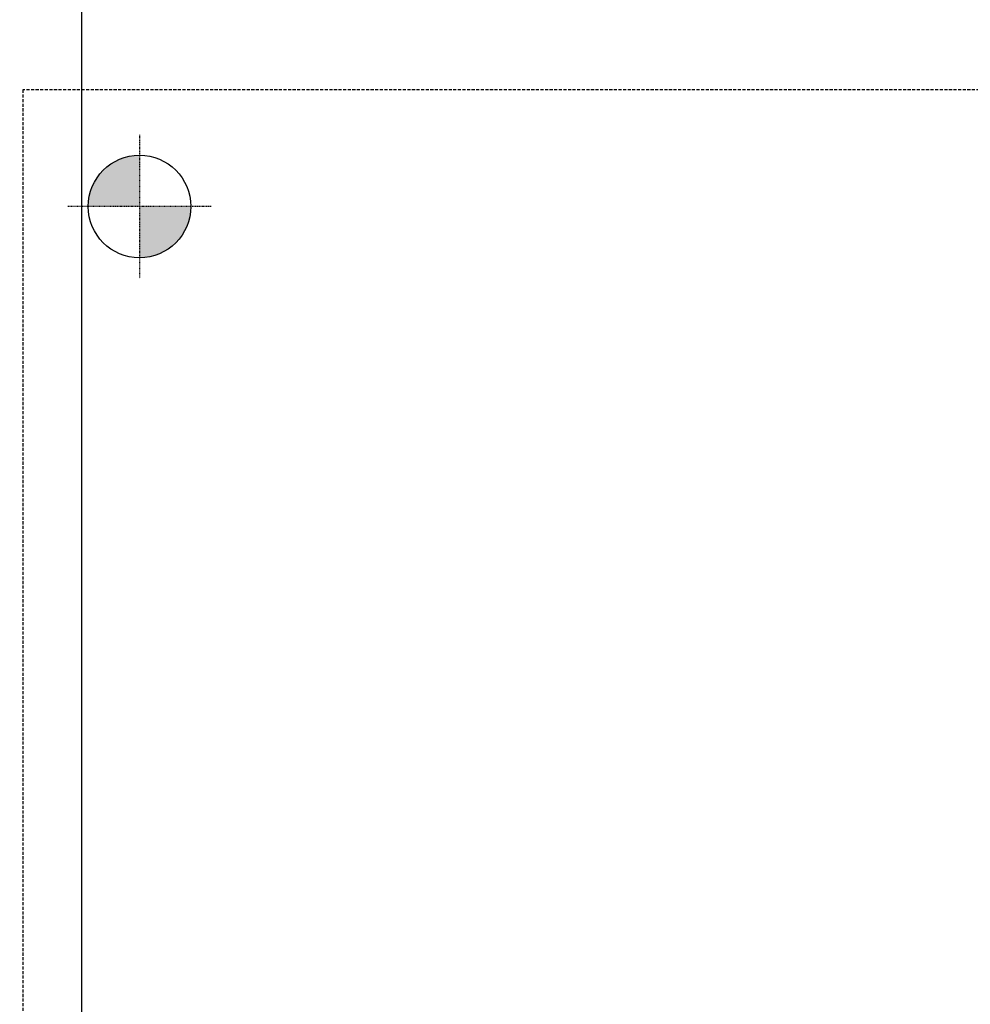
# Model space of a CAD drawing. Header units: inches. Extents: x -4968858 to -265257, y -220693 to 1871410.
# Tile 147 of 225: x -1893166 to -1893010, y 1195168 to 1195329. Entities that reach past the tile are written whole.
import ezdxf

# ---------------------------------------------------------------- set-up
doc = ezdxf.new("R2010")
doc.units = ezdxf.units.IN
doc.header["$MEASUREMENT"] = 0
for name, pattern in [('CENTER2', [1.125, 0.75, -0.125, 0.125, -0.125]), ('CONTINOUS', [0]), ('DASHED', [0.75, 0.5, -0.25]), ('HIDDEN', [0.375, 0.25, -0.125])]:
    doc.linetypes.add(name, pattern=pattern)
doc.layers.add('GRID', color=8, linetype='Continuous')
doc.layers.add('IPB', color=6, linetype='Continuous')

# ---------------------------------------------------------------- blocks, each defined once
blk = doc.blocks.new('UTCOMBINE')
h = blk.add_hatch(color=256)
h.paths.add_polyline_path([(-708910.89, 45661.76), (-708919.27, 45661.76), (-708919.27, 45653.38, 0.414214)])
h.paths.add_polyline_path([(-708927.66, 45661.76), (-708919.27, 45661.76), (-708919.27, 45670.15, 0.414214)])
h = blk.add_hatch(color=256)
h.paths.add_polyline_path([(-708910.89, 45661.76), (-708919.27, 45661.76), (-708919.27, 45653.38, 0.414214)])
h.paths.add_polyline_path([(-708927.66, 45661.76), (-708919.27, 45661.76), (-708919.27, 45670.15, 0.414214)])
h = blk.add_hatch(color=256)
h.paths.add_polyline_path([(-708910.89, 45661.76), (-708919.27, 45661.76), (-708919.27, 45653.38, 0.414214)])
h.paths.add_polyline_path([(-708927.66, 45661.76), (-708919.27, 45661.76), (-708919.27, 45670.15, 0.414214)])
h = blk.add_hatch(color=256)
h.paths.add_polyline_path([(-708910.89, 45661.76), (-708919.27, 45661.76), (-708919.27, 45653.38, 0.414214)])
h.paths.add_polyline_path([(-708927.66, 45661.76), (-708919.27, 45661.76), (-708919.27, 45670.15, 0.414214)])
h = blk.add_hatch(color=256)
h.paths.add_polyline_path([(-708910.89, 45661.76), (-708919.27, 45661.76), (-708919.27, 45653.38, 0.414214)])
h.paths.add_polyline_path([(-708927.66, 45661.76), (-708919.27, 45661.76), (-708919.27, 45670.15, 0.414214)])
h = blk.add_hatch(color=256)
h.paths.add_polyline_path([(-708910.89, 45661.76), (-708919.27, 45661.76), (-708919.27, 45653.38, 0.414214)])
h.paths.add_polyline_path([(-708927.66, 45661.76), (-708919.27, 45661.76), (-708919.27, 45670.15, 0.414214)])
h = blk.add_hatch(color=256)
h.paths.add_polyline_path([(-708910.89, 45661.76), (-708919.27, 45661.76), (-708919.27, 45653.38, 0.414214)])
h.paths.add_polyline_path([(-708927.66, 45661.76), (-708919.27, 45661.76), (-708919.27, 45670.15, 0.414214)])
h = blk.add_hatch(color=256)
h.paths.add_polyline_path([(-708910.89, 45661.76), (-708919.27, 45661.76), (-708919.27, 45653.38, 0.414214)])
h.paths.add_polyline_path([(-708927.66, 45661.76), (-708919.27, 45661.76), (-708919.27, 45670.15, 0.414214)])
h = blk.add_hatch(color=256)
h.paths.add_polyline_path([(-708910.89, 45661.76), (-708919.27, 45661.76), (-708919.27, 45653.38, 0.414214)])
h.paths.add_polyline_path([(-708927.66, 45661.76), (-708919.27, 45661.76), (-708919.27, 45670.15, 0.414214)])
h = blk.add_hatch(color=256)
h.paths.add_polyline_path([(-708910.89, 45661.76), (-708919.27, 45661.76), (-708919.27, 45653.38, 0.414214)])
h.paths.add_polyline_path([(-708927.66, 45661.76), (-708919.27, 45661.76), (-708919.27, 45670.15, 0.414214)])
h = blk.add_hatch(color=256)
h.paths.add_polyline_path([(-708910.89, 45661.76), (-708919.27, 45661.76), (-708919.27, 45653.38, 0.414214)])
h.paths.add_polyline_path([(-708927.66, 45661.76), (-708919.27, 45661.76), (-708919.27, 45670.15, 0.414214)])
h = blk.add_hatch(color=256)
h.paths.add_polyline_path([(-708910.89, 45661.76), (-708919.27, 45661.76), (-708919.27, 45653.38, 0.414214)])
h.paths.add_polyline_path([(-708927.66, 45661.76), (-708919.27, 45661.76), (-708919.27, 45670.15, 0.414214)])
h = blk.add_hatch(color=256)
h.paths.add_polyline_path([(-708910.89, 45661.76), (-708919.27, 45661.76), (-708919.27, 45653.38, 0.414214)])
h.paths.add_polyline_path([(-708927.66, 45661.76), (-708919.27, 45661.76), (-708919.27, 45670.15, 0.414214)])
h = blk.add_hatch(color=256)
h.paths.add_polyline_path([(-708910.89, 45661.76), (-708919.27, 45661.76), (-708919.27, 45653.38, 0.414214)])
h.paths.add_polyline_path([(-708927.66, 45661.76), (-708919.27, 45661.76), (-708919.27, 45670.15, 0.414214)])
h = blk.add_hatch(color=256)
h.paths.add_polyline_path([(-708910.89, 45661.76), (-708919.27, 45661.76), (-708919.27, 45653.38, 0.414214)])
h.paths.add_polyline_path([(-708927.66, 45661.76), (-708919.27, 45661.76), (-708919.27, 45670.15, 0.414214)])
h = blk.add_hatch(color=256)
h.paths.add_polyline_path([(-708910.89, 45661.76), (-708919.27, 45661.76), (-708919.27, 45653.38, 0.414214)])
h.paths.add_polyline_path([(-708927.66, 45661.76), (-708919.27, 45661.76), (-708919.27, 45670.15, 0.414214)])
h = blk.add_hatch(color=256)
h.paths.add_polyline_path([(-708910.89, 45661.76), (-708919.27, 45661.76), (-708919.27, 45653.38, 0.414214)])
h.paths.add_polyline_path([(-708927.66, 45661.76), (-708919.27, 45661.76), (-708919.27, 45670.15, 0.414214)])
h = blk.add_hatch(color=256)
h.paths.add_polyline_path([(-708910.89, 45661.76), (-708919.27, 45661.76), (-708919.27, 45653.38, 0.414214)])
h.paths.add_polyline_path([(-708927.66, 45661.76), (-708919.27, 45661.76), (-708919.27, 45670.15, 0.414214)])
h = blk.add_hatch(color=256)
h.paths.add_polyline_path([(-708910.89, 45661.76), (-708919.27, 45661.76), (-708919.27, 45653.38, 0.414214)])
h.paths.add_polyline_path([(-708927.66, 45661.76), (-708919.27, 45661.76), (-708919.27, 45670.15, 0.414214)])
h = blk.add_hatch(color=256)
h.paths.add_polyline_path([(-708910.89, 45661.76), (-708919.27, 45661.76), (-708919.27, 45653.38, 0.414214)])
h.paths.add_polyline_path([(-708927.66, 45661.76), (-708919.27, 45661.76), (-708919.27, 45670.15, 0.414214)])
h = blk.add_hatch(color=256)
h.paths.add_polyline_path([(-708910.89, 45661.76), (-708919.27, 45661.76), (-708919.27, 45653.38, 0.414214)])
h.paths.add_polyline_path([(-708927.66, 45661.76), (-708919.27, 45661.76), (-708919.27, 45670.15, 0.414214)])
h = blk.add_hatch(color=256)
h.paths.add_polyline_path([(-708910.89, 45661.76), (-708919.27, 45661.76), (-708919.27, 45653.38, 0.414214)])
h.paths.add_polyline_path([(-708927.66, 45661.76), (-708919.27, 45661.76), (-708919.27, 45670.15, 0.414214)])
h = blk.add_hatch(color=256)
h.paths.add_polyline_path([(-708910.89, 45661.76), (-708919.27, 45661.76), (-708919.27, 45653.38, 0.414214)])
h.paths.add_polyline_path([(-708927.66, 45661.76), (-708919.27, 45661.76), (-708919.27, 45670.15, 0.414214)])
h = blk.add_hatch(color=256)
h.paths.add_polyline_path([(-708910.89, 45661.76), (-708919.27, 45661.76), (-708919.27, 45653.38, 0.414214)])
h.paths.add_polyline_path([(-708927.66, 45661.76), (-708919.27, 45661.76), (-708919.27, 45670.15, 0.414214)])
h = blk.add_hatch(color=256)
h.paths.add_polyline_path([(-708910.89, 45661.76), (-708919.27, 45661.76), (-708919.27, 45653.38, 0.414214)])
h.paths.add_polyline_path([(-708927.66, 45661.76), (-708919.27, 45661.76), (-708919.27, 45670.15, 0.414214)])
h = blk.add_hatch(color=256)
h.paths.add_polyline_path([(-708910.89, 45661.76), (-708919.27, 45661.76), (-708919.27, 45653.38, 0.414214)])
h.paths.add_polyline_path([(-708927.66, 45661.76), (-708919.27, 45661.76), (-708919.27, 45670.15, 0.414214)])
h = blk.add_hatch(color=256)
h.paths.add_polyline_path([(-708910.89, 45661.76), (-708919.27, 45661.76), (-708919.27, 45653.38, 0.414214)])
h.paths.add_polyline_path([(-708927.66, 45661.76), (-708919.27, 45661.76), (-708919.27, 45670.15, 0.414214)])
h = blk.add_hatch(color=256)
h.paths.add_polyline_path([(-708910.89, 45661.76), (-708919.27, 45661.76), (-708919.27, 45653.38, 0.414214)])
h.paths.add_polyline_path([(-708927.66, 45661.76), (-708919.27, 45661.76), (-708919.27, 45670.15, 0.414214)])
h = blk.add_hatch(color=256)
h.paths.add_polyline_path([(-708910.89, 45661.76), (-708919.27, 45661.76), (-708919.27, 45653.38, 0.414214)])
h.paths.add_polyline_path([(-708927.66, 45661.76), (-708919.27, 45661.76), (-708919.27, 45670.15, 0.414214)])
h = blk.add_hatch(color=256)
h.paths.add_polyline_path([(-708910.89, 45661.76), (-708919.27, 45661.76), (-708919.27, 45653.38, 0.414214)])
h.paths.add_polyline_path([(-708927.66, 45661.76), (-708919.27, 45661.76), (-708919.27, 45670.15, 0.414214)])
h = blk.add_hatch(color=256)
h.paths.add_polyline_path([(-708910.89, 45661.76), (-708919.27, 45661.76), (-708919.27, 45653.38, 0.414214)])
h.paths.add_polyline_path([(-708927.66, 45661.76), (-708919.27, 45661.76), (-708919.27, 45670.15, 0.414214)])
h = blk.add_hatch(color=256)
h.paths.add_polyline_path([(-708910.89, 45661.76), (-708919.27, 45661.76), (-708919.27, 45653.38, 0.414214)])
h.paths.add_polyline_path([(-708927.66, 45661.76), (-708919.27, 45661.76), (-708919.27, 45670.15, 0.414214)])
h = blk.add_hatch(color=256)
h.paths.add_polyline_path([(-708910.89, 45661.76), (-708919.27, 45661.76), (-708919.27, 45653.38, 0.414214)])
h.paths.add_polyline_path([(-708927.66, 45661.76), (-708919.27, 45661.76), (-708919.27, 45670.15, 0.414214)])
h = blk.add_hatch(color=256)
h.paths.add_polyline_path([(-708910.89, 45661.76), (-708919.27, 45661.76), (-708919.27, 45653.38, 0.414214)])
h.paths.add_polyline_path([(-708927.66, 45661.76), (-708919.27, 45661.76), (-708919.27, 45670.15, 0.414214)])
h = blk.add_hatch(color=256)
h.paths.add_polyline_path([(-708910.89, 45661.76), (-708919.27, 45661.76), (-708919.27, 45653.38, 0.414214)])
h.paths.add_polyline_path([(-708927.66, 45661.76), (-708919.27, 45661.76), (-708919.27, 45670.15, 0.414214)])
h = blk.add_hatch(color=256)
h.paths.add_polyline_path([(-708910.89, 45661.76), (-708919.27, 45661.76), (-708919.27, 45653.38, 0.414214)])
h.paths.add_polyline_path([(-708927.66, 45661.76), (-708919.27, 45661.76), (-708919.27, 45670.15, 0.414214)])
h = blk.add_hatch(color=256)
h.paths.add_polyline_path([(-708910.89, 45661.76), (-708919.27, 45661.76), (-708919.27, 45653.38, 0.414214)])
h.paths.add_polyline_path([(-708927.66, 45661.76), (-708919.27, 45661.76), (-708919.27, 45670.15, 0.414214)])
h = blk.add_hatch(color=256)
h.paths.add_polyline_path([(-708910.89, 45661.76), (-708919.27, 45661.76), (-708919.27, 45653.38, 0.414214)])
h.paths.add_polyline_path([(-708927.66, 45661.76), (-708919.27, 45661.76), (-708919.27, 45670.15, 0.414214)])
h = blk.add_hatch(color=256)
h.paths.add_polyline_path([(-708910.89, 45661.76), (-708919.27, 45661.76), (-708919.27, 45653.38, 0.414214)])
h.paths.add_polyline_path([(-708927.66, 45661.76), (-708919.27, 45661.76), (-708919.27, 45670.15, 0.414214)])
h = blk.add_hatch(color=256)
h.paths.add_polyline_path([(-708910.89, 45661.76), (-708919.27, 45661.76), (-708919.27, 45653.38, 0.414214)])
h.paths.add_polyline_path([(-708927.66, 45661.76), (-708919.27, 45661.76), (-708919.27, 45670.15, 0.414214)])
h = blk.add_hatch(color=256)
h.paths.add_polyline_path([(-708910.89, 45661.76), (-708919.27, 45661.76), (-708919.27, 45653.38, 0.414214)])
h.paths.add_polyline_path([(-708927.66, 45661.76), (-708919.27, 45661.76), (-708919.27, 45670.15, 0.414214)])
h = blk.add_hatch(color=256)
h.paths.add_polyline_path([(-708910.89, 45661.76), (-708919.27, 45661.76), (-708919.27, 45653.38, 0.414214)])
h.paths.add_polyline_path([(-708927.66, 45661.76), (-708919.27, 45661.76), (-708919.27, 45670.15, 0.414214)])
h = blk.add_hatch(color=256)
h.paths.add_polyline_path([(-708910.89, 45661.76), (-708919.27, 45661.76), (-708919.27, 45653.38, 0.414214)])
h.paths.add_polyline_path([(-708927.66, 45661.76), (-708919.27, 45661.76), (-708919.27, 45670.15, 0.414214)])
h = blk.add_hatch(color=256)
h.paths.add_polyline_path([(-708910.89, 45661.76), (-708919.27, 45661.76), (-708919.27, 45653.38, 0.414214)])
h.paths.add_polyline_path([(-708927.66, 45661.76), (-708919.27, 45661.76), (-708919.27, 45670.15, 0.414214)])
h = blk.add_hatch(color=256)
h.paths.add_polyline_path([(-708910.89, 45661.76), (-708919.27, 45661.76), (-708919.27, 45653.38, 0.414214)])
h.paths.add_polyline_path([(-708927.66, 45661.76), (-708919.27, 45661.76), (-708919.27, 45670.15, 0.414214)])
h = blk.add_hatch(color=256)
h.paths.add_polyline_path([(-708910.89, 45661.76), (-708919.27, 45661.76), (-708919.27, 45653.38, 0.414214)])
h.paths.add_polyline_path([(-708927.66, 45661.76), (-708919.27, 45661.76), (-708919.27, 45670.15, 0.414214)])
h = blk.add_hatch(color=256)
h.paths.add_polyline_path([(-708910.89, 45661.76), (-708919.27, 45661.76), (-708919.27, 45653.38, 0.414214)])
h.paths.add_polyline_path([(-708927.66, 45661.76), (-708919.27, 45661.76), (-708919.27, 45670.15, 0.414214)])
h = blk.add_hatch(color=256)
h.paths.add_polyline_path([(-708910.89, 45661.76), (-708919.27, 45661.76), (-708919.27, 45653.38, 0.414214)])
h.paths.add_polyline_path([(-708927.66, 45661.76), (-708919.27, 45661.76), (-708919.27, 45670.15, 0.414214)])
h = blk.add_hatch(color=256)
h.paths.add_polyline_path([(-708910.89, 45661.76), (-708919.27, 45661.76), (-708919.27, 45653.38, 0.414214)])
h.paths.add_polyline_path([(-708927.66, 45661.76), (-708919.27, 45661.76), (-708919.27, 45670.15, 0.414214)])
h = blk.add_hatch(color=256)
h.paths.add_polyline_path([(-708910.89, 45661.76), (-708919.27, 45661.76), (-708919.27, 45653.38, 0.414214)])
h.paths.add_polyline_path([(-708927.66, 45661.76), (-708919.27, 45661.76), (-708919.27, 45670.15, 0.414214)])
h = blk.add_hatch(color=256)
h.paths.add_polyline_path([(-708910.89, 45661.76), (-708919.27, 45661.76), (-708919.27, 45653.38, 0.414214)])
h.paths.add_polyline_path([(-708927.66, 45661.76), (-708919.27, 45661.76), (-708919.27, 45670.15, 0.414214)])
h = blk.add_hatch(color=256)
h.paths.add_polyline_path([(-708910.89, 45661.76), (-708919.27, 45661.76), (-708919.27, 45653.38, 0.414214)])
h.paths.add_polyline_path([(-708927.66, 45661.76), (-708919.27, 45661.76), (-708919.27, 45670.15, 0.414214)])
h = blk.add_hatch(color=256)
h.paths.add_polyline_path([(-708910.89, 45661.76), (-708919.27, 45661.76), (-708919.27, 45653.38, 0.414214)])
h.paths.add_polyline_path([(-708927.66, 45661.76), (-708919.27, 45661.76), (-708919.27, 45670.15, 0.414214)])
h = blk.add_hatch(color=256)
h.paths.add_polyline_path([(-708910.89, 45661.76), (-708919.27, 45661.76), (-708919.27, 45653.38, 0.414214)])
h.paths.add_polyline_path([(-708927.66, 45661.76), (-708919.27, 45661.76), (-708919.27, 45670.15, 0.414214)])
h = blk.add_hatch(color=256)
h.paths.add_polyline_path([(-708910.89, 45661.76), (-708919.27, 45661.76), (-708919.27, 45653.38, 0.414214)])
h.paths.add_polyline_path([(-708927.66, 45661.76), (-708919.27, 45661.76), (-708919.27, 45670.15, 0.414214)])
h = blk.add_hatch(color=256)
h.paths.add_polyline_path([(-708910.89, 45661.76), (-708919.27, 45661.76), (-708919.27, 45653.38, 0.414214)])
h.paths.add_polyline_path([(-708927.66, 45661.76), (-708919.27, 45661.76), (-708919.27, 45670.15, 0.414214)])
h = blk.add_hatch(color=256)
h.paths.add_polyline_path([(-708910.89, 45661.76), (-708919.27, 45661.76), (-708919.27, 45653.38, 0.414214)])
h.paths.add_polyline_path([(-708927.66, 45661.76), (-708919.27, 45661.76), (-708919.27, 45670.15, 0.414214)])
h = blk.add_hatch(color=256)
h.paths.add_polyline_path([(-708910.89, 45661.76), (-708919.27, 45661.76), (-708919.27, 45653.38, 0.414214)])
h.paths.add_polyline_path([(-708927.66, 45661.76), (-708919.27, 45661.76), (-708919.27, 45670.15, 0.414214)])
h = blk.add_hatch(color=256)
h.paths.add_polyline_path([(-708910.89, 45661.76), (-708919.27, 45661.76), (-708919.27, 45653.38, 0.414214)])
h.paths.add_polyline_path([(-708927.66, 45661.76), (-708919.27, 45661.76), (-708919.27, 45670.15, 0.414214)])
h = blk.add_hatch(color=256)
h.paths.add_polyline_path([(-708910.89, 45661.76), (-708919.27, 45661.76), (-708919.27, 45653.38, 0.414214)])
h.paths.add_polyline_path([(-708927.66, 45661.76), (-708919.27, 45661.76), (-708919.27, 45670.15, 0.414214)])
h = blk.add_hatch(color=256)
h.paths.add_polyline_path([(-708910.89, 45661.76), (-708919.27, 45661.76), (-708919.27, 45653.38, 0.414214)])
h.paths.add_polyline_path([(-708927.66, 45661.76), (-708919.27, 45661.76), (-708919.27, 45670.15, 0.414214)])
h = blk.add_hatch(color=256)
h.paths.add_polyline_path([(-708910.89, 45661.76), (-708919.27, 45661.76), (-708919.27, 45653.38, 0.414214)])
h.paths.add_polyline_path([(-708927.66, 45661.76), (-708919.27, 45661.76), (-708919.27, 45670.15, 0.414214)])
h = blk.add_hatch(color=256)
h.paths.add_polyline_path([(-708910.89, 45661.76), (-708919.27, 45661.76), (-708919.27, 45653.38, 0.414214)])
h.paths.add_polyline_path([(-708927.66, 45661.76), (-708919.27, 45661.76), (-708919.27, 45670.15, 0.414214)])
h = blk.add_hatch(color=256)
h.paths.add_polyline_path([(-708910.89, 45661.76), (-708919.27, 45661.76), (-708919.27, 45653.38, 0.414214)])
h.paths.add_polyline_path([(-708927.66, 45661.76), (-708919.27, 45661.76), (-708919.27, 45670.15, 0.414214)])
at = {"color": 6}
for p, q in [((-708909.81, 45726.59, 0), (-708909.81, 46828.94, 0)), ((-708909.81, 45726.59, 0), (-708909.81, 46828.94, 0)), ((-708909.81, 45726.59, 0), (-708909.81, 46828.94, 0)), ((-708909.81, 45726.59, 0), (-708909.81, 46828.94, 0)), ((-708909.81, 45299.19, 0), (-708909.81, 45726.59, 0))]:
    blk.add_line(p, q, dxfattribs=at)
at = {"color": 2, "linetype": 'DASHED'}
for p, q in [((-708900.22, 45642.71, 0), (-708900.22, 45947.53, 0)), ((-708900.22, 45642.71, 0), (-708900.22, 45947.53, 0)), ((-708900.22, 45642.71, 0), (-708900.22, 45947.53, 0)), ((-708900.22, 45642.71, 0), (-708900.22, 45947.53, 0)), ((-708900.22, 45642.71, 0), (-708900.22, 45947.53, 0)), ((-708900.22, 45642.71, 0), (-708900.22, 45947.53, 0)), ((-708900.22, 45642.71, 0), (-708900.22, 45947.53, 0)), ((-708900.22, 45642.71, 0), (-708900.22, 45947.53, 0)), ((-708900.22, 45642.71, 0), (-708900.22, 45947.53, 0)), ((-708900.22, 45642.71, 0), (-708900.22, 45947.53, 0)), ((-708900.22, 45642.71, 0), (-708900.22, 45947.53, 0)), ((-708900.22, 45642.71, 0), (-708900.22, 45947.53, 0)), ((-708900.22, 45642.71, 0), (-708900.22, 45947.53, 0)), ((-708900.22, 45642.71, 0), (-708900.22, 45947.53, 0)), ((-708900.22, 45642.71, 0), (-708900.22, 45947.53, 0)), ((-708900.22, 45642.71, 0), (-708900.22, 45947.53, 0)), ((-708900.22, 45642.71, 0), (-708900.22, 45947.53, 0)), ((-708900.22, 45642.71, 0), (-708900.22, 45947.53, 0)), ((-708900.22, 45642.71, 0), (-708900.22, 45947.53, 0)), ((-708900.22, 45642.71, 0), (-708900.22, 45947.53, 0)), ((-708900.22, 45642.71, 0), (-708900.22, 45947.53, 0)), ((-708900.22, 45642.71, 0), (-708900.22, 45947.53, 0)), ((-708900.22, 45642.71, 0), (-708900.22, 45947.53, 0)), ((-708900.22, 45642.71, 0), (-708900.22, 45947.53, 0)), ((-708900.22, 45642.71, 0), (-708900.22, 45947.53, 0)), ((-708900.22, 45642.71, 0), (-708900.22, 45947.53, 0)), ((-708900.22, 45642.71, 0), (-708900.22, 45947.53, 0)), ((-708900.22, 45642.71, 0), (-708900.22, 45947.53, 0)), ((-708900.22, 45642.71, 0), (-708900.22, 45947.53, 0)), ((-708900.22, 45642.71, 0), (-708900.22, 45947.53, 0)), ((-708900.22, 45642.71, 0), (-708900.22, 45947.53, 0)), ((-708900.22, 45642.71, 0), (-708900.22, 45947.53, 0)), ((-708900.22, 45642.71, 0), (-708900.22, 45947.53, 0)), ((-708900.22, 45642.71, 0), (-708900.22, 45947.53, 0)), ((-708900.22, 45642.71, 0), (-708900.22, 45947.53, 0)), ((-708900.22, 45642.71, 0), (-708900.22, 45947.53, 0)), ((-708900.22, 45642.71, 0), (-708900.22, 45947.53, 0)), ((-708900.22, 45642.71, 0), (-708900.22, 45947.53, 0)), ((-708900.22, 45642.71, 0), (-708900.22, 45947.53, 0)), ((-708900.22, 45642.71, 0), (-708900.22, 45947.53, 0)), ((-708900.22, 45642.71, 0), (-708900.22, 45947.53, 0)), ((-708900.22, 45642.71, 0), (-708900.22, 45947.53, 0)), ((-708900.22, 45642.71, 0), (-708900.22, 45947.53, 0)), ((-708900.22, 45642.71, 0), (-708900.22, 45947.53, 0)), ((-708900.22, 45642.71, 0), (-708900.22, 45947.53, 0)), ((-708900.22, 45642.71, 0), (-708900.22, 45947.53, 0)), ((-708900.22, 45642.71, 0), (-708900.22, 45947.53, 0)), ((-708900.22, 45642.71, 0), (-708900.22, 45947.53, 0)), ((-708900.22, 45642.71, 0), (-708900.22, 45947.53, 0)), ((-708900.22, 45642.71, 0), (-708900.22, 45947.53, 0)), ((-708900.22, 45642.71, 0), (-708900.22, 45947.53, 0)), ((-708900.22, 45642.71, 0), (-708900.22, 45947.53, 0)), ((-708900.22, 45642.71, 0), (-708900.22, 45947.53, 0)), ((-708900.22, 45642.71, 0), (-708900.22, 45947.53, 0)), ((-708900.22, 45642.71, 0), (-708900.22, 45947.53, 0)), ((-708900.22, 45642.71, 0), (-708900.22, 45947.53, 0)), ((-708900.22, 45642.71, 0), (-708900.22, 45947.53, 0)), ((-708900.22, 45642.71, 0), (-708900.22, 45947.53, 0)), ((-708900.22, 45642.71, 0), (-708900.22, 45947.53, 0)), ((-708900.22, 45642.71, 0), (-708900.22, 45947.53, 0)), ((-708900.22, 45642.71, 0), (-708900.22, 45947.53, 0)), ((-708900.22, 45642.71, 0), (-708900.22, 45947.53, 0)), ((-708900.22, 45642.71, 0), (-708900.22, 45947.53, 0)), ((-708900.22, 45642.71, 0), (-708900.22, 45947.53, 0)), ((-709205.04, 45642.71, 0), (-708900.22, 45642.71, 0)), ((-709205.04, 45642.71, 0), (-708900.22, 45642.71, 0)), ((-709205.04, 45642.71, 0), (-708900.22, 45642.71, 0)), ((-709205.04, 45642.71, 0), (-708900.22, 45642.71, 0)), ((-709205.04, 45642.71, 0), (-708900.22, 45642.71, 0)), ((-709205.04, 45642.71, 0), (-708900.22, 45642.71, 0)), ((-709205.04, 45642.71, 0), (-708900.22, 45642.71, 0)), ((-709205.04, 45642.71, 0), (-708900.22, 45642.71, 0)), ((-709205.04, 45642.71, 0), (-708900.22, 45642.71, 0)), ((-709205.04, 45642.71, 0), (-708900.22, 45642.71, 0)), ((-709205.04, 45642.71, 0), (-708900.22, 45642.71, 0)), ((-709205.04, 45642.71, 0), (-708900.22, 45642.71, 0)), ((-709205.04, 45642.71, 0), (-708900.22, 45642.71, 0)), ((-709205.04, 45642.71, 0), (-708900.22, 45642.71, 0)), ((-709205.04, 45642.71, 0), (-708900.22, 45642.71, 0)), ((-709205.04, 45642.71, 0), (-708900.22, 45642.71, 0)), ((-709205.04, 45642.71, 0), (-708900.22, 45642.71, 0)), ((-709205.04, 45642.71, 0), (-708900.22, 45642.71, 0)), ((-709205.04, 45642.71, 0), (-708900.22, 45642.71, 0)), ((-709205.04, 45642.71, 0), (-708900.22, 45642.71, 0)), ((-709205.04, 45642.71, 0), (-708900.22, 45642.71, 0)), ((-709205.04, 45642.71, 0), (-708900.22, 45642.71, 0)), ((-709205.04, 45642.71, 0), (-708900.22, 45642.71, 0)), ((-709205.04, 45642.71, 0), (-708900.22, 45642.71, 0)), ((-709205.04, 45642.71, 0), (-708900.22, 45642.71, 0)), ((-709205.04, 45642.71, 0), (-708900.22, 45642.71, 0)), ((-709205.04, 45642.71, 0), (-708900.22, 45642.71, 0)), ((-709205.04, 45642.71, 0), (-708900.22, 45642.71, 0)), ((-709205.04, 45642.71, 0), (-708900.22, 45642.71, 0)), ((-709205.04, 45642.71, 0), (-708900.22, 45642.71, 0)), ((-709205.04, 45642.71, 0), (-708900.22, 45642.71, 0)), ((-709205.04, 45642.71, 0), (-708900.22, 45642.71, 0)), ((-709205.04, 45642.71, 0), (-708900.22, 45642.71, 0)), ((-709205.04, 45642.71, 0), (-708900.22, 45642.71, 0)), ((-709205.04, 45642.71, 0), (-708900.22, 45642.71, 0)), ((-709205.04, 45642.71, 0), (-708900.22, 45642.71, 0)), ((-709205.04, 45642.71, 0), (-708900.22, 45642.71, 0)), ((-709205.04, 45642.71, 0), (-708900.22, 45642.71, 0)), ((-709205.04, 45642.71, 0), (-708900.22, 45642.71, 0)), ((-709205.04, 45642.71, 0), (-708900.22, 45642.71, 0)), ((-709205.04, 45642.71, 0), (-708900.22, 45642.71, 0)), ((-709205.04, 45642.71, 0), (-708900.22, 45642.71, 0)), ((-709205.04, 45642.71, 0), (-708900.22, 45642.71, 0)), ((-709205.04, 45642.71, 0), (-708900.22, 45642.71, 0)), ((-709205.04, 45642.71, 0), (-708900.22, 45642.71, 0)), ((-709205.04, 45642.71, 0), (-708900.22, 45642.71, 0)), ((-709205.04, 45642.71, 0), (-708900.22, 45642.71, 0)), ((-709205.04, 45642.71, 0), (-708900.22, 45642.71, 0)), ((-709205.04, 45642.71, 0), (-708900.22, 45642.71, 0)), ((-709205.04, 45642.71, 0), (-708900.22, 45642.71, 0)), ((-709205.04, 45642.71, 0), (-708900.22, 45642.71, 0)), ((-709205.04, 45642.71, 0), (-708900.22, 45642.71, 0)), ((-709205.04, 45642.71, 0), (-708900.22, 45642.71, 0)), ((-709205.04, 45642.71, 0), (-708900.22, 45642.71, 0)), ((-709205.04, 45642.71, 0), (-708900.22, 45642.71, 0)), ((-709205.04, 45642.71, 0), (-708900.22, 45642.71, 0)), ((-709205.04, 45642.71, 0), (-708900.22, 45642.71, 0)), ((-709205.04, 45642.71, 0), (-708900.22, 45642.71, 0)), ((-709205.04, 45642.71, 0), (-708900.22, 45642.71, 0)), ((-709205.04, 45642.71, 0), (-708900.22, 45642.71, 0)), ((-709205.04, 45642.71, 0), (-708900.22, 45642.71, 0)), ((-709205.04, 45642.71, 0), (-708900.22, 45642.71, 0)), ((-709205.04, 45642.71, 0), (-708900.22, 45642.71, 0)), ((-709205.04, 45642.71, 0), (-708900.22, 45642.71, 0))]:
    blk.add_line(p, q, dxfattribs=at)
at = {"color": 2, "linetype": 'CENTER2', "ltscale": 0.1}
for p, q in [((-708919.27, 45650.05, 0), (-708919.27, 45673.48, 0)), ((-708919.27, 45650.05, 0), (-708919.27, 45673.48, 0)), ((-708919.27, 45650.05, 0), (-708919.27, 45673.48, 0)), ((-708919.27, 45650.05, 0), (-708919.27, 45673.48, 0)), ((-708919.27, 45650.05, 0), (-708919.27, 45673.48, 0)), ((-708919.27, 45650.05, 0), (-708919.27, 45673.48, 0)), ((-708919.27, 45650.05, 0), (-708919.27, 45673.48, 0)), ((-708919.27, 45650.05, 0), (-708919.27, 45673.48, 0)), ((-708919.27, 45650.05, 0), (-708919.27, 45673.48, 0)), ((-708919.27, 45650.05, 0), (-708919.27, 45673.48, 0)), ((-708919.27, 45650.05, 0), (-708919.27, 45673.48, 0)), ((-708919.27, 45650.05, 0), (-708919.27, 45673.48, 0)), ((-708919.27, 45650.05, 0), (-708919.27, 45673.48, 0)), ((-708919.27, 45650.05, 0), (-708919.27, 45673.48, 0)), ((-708919.27, 45650.05, 0), (-708919.27, 45673.48, 0)), ((-708919.27, 45650.05, 0), (-708919.27, 45673.48, 0)), ((-708919.27, 45650.05, 0), (-708919.27, 45673.48, 0)), ((-708919.27, 45650.05, 0), (-708919.27, 45673.48, 0)), ((-708919.27, 45650.05, 0), (-708919.27, 45673.48, 0)), ((-708919.27, 45650.05, 0), (-708919.27, 45673.48, 0)), ((-708919.27, 45650.05, 0), (-708919.27, 45673.48, 0)), ((-708919.27, 45650.05, 0), (-708919.27, 45673.48, 0)), ((-708919.27, 45650.05, 0), (-708919.27, 45673.48, 0)), ((-708919.27, 45650.05, 0), (-708919.27, 45673.48, 0)), ((-708919.27, 45650.05, 0), (-708919.27, 45673.48, 0)), ((-708919.27, 45650.05, 0), (-708919.27, 45673.48, 0)), ((-708919.27, 45650.05, 0), (-708919.27, 45673.48, 0)), ((-708919.27, 45650.05, 0), (-708919.27, 45673.48, 0)), ((-708919.27, 45650.05, 0), (-708919.27, 45673.48, 0)), ((-708919.27, 45650.05, 0), (-708919.27, 45673.48, 0)), ((-708919.27, 45650.05, 0), (-708919.27, 45673.48, 0)), ((-708919.27, 45650.05, 0), (-708919.27, 45673.48, 0)), ((-708919.27, 45650.05, 0), (-708919.27, 45673.48, 0)), ((-708919.27, 45650.05, 0), (-708919.27, 45673.48, 0)), ((-708919.27, 45650.05, 0), (-708919.27, 45673.48, 0)), ((-708919.27, 45650.05, 0), (-708919.27, 45673.48, 0)), ((-708919.27, 45650.05, 0), (-708919.27, 45673.48, 0)), ((-708919.27, 45650.05, 0), (-708919.27, 45673.48, 0)), ((-708919.27, 45650.05, 0), (-708919.27, 45673.48, 0)), ((-708919.27, 45650.05, 0), (-708919.27, 45673.48, 0)), ((-708919.27, 45650.05, 0), (-708919.27, 45673.48, 0)), ((-708919.27, 45650.05, 0), (-708919.27, 45673.48, 0)), ((-708919.27, 45650.05, 0), (-708919.27, 45673.48, 0)), ((-708919.27, 45650.05, 0), (-708919.27, 45673.48, 0)), ((-708919.27, 45650.05, 0), (-708919.27, 45673.48, 0)), ((-708919.27, 45650.05, 0), (-708919.27, 45673.48, 0)), ((-708919.27, 45650.05, 0), (-708919.27, 45673.48, 0)), ((-708919.27, 45650.05, 0), (-708919.27, 45673.48, 0)), ((-708919.27, 45650.05, 0), (-708919.27, 45673.48, 0)), ((-708919.27, 45650.05, 0), (-708919.27, 45673.48, 0)), ((-708919.27, 45650.05, 0), (-708919.27, 45673.48, 0)), ((-708919.27, 45650.05, 0), (-708919.27, 45673.48, 0)), ((-708919.27, 45650.05, 0), (-708919.27, 45673.48, 0)), ((-708919.27, 45650.05, 0), (-708919.27, 45673.48, 0)), ((-708919.27, 45650.05, 0), (-708919.27, 45673.48, 0)), ((-708919.27, 45650.05, 0), (-708919.27, 45673.48, 0)), ((-708919.27, 45650.05, 0), (-708919.27, 45673.48, 0)), ((-708919.27, 45650.05, 0), (-708919.27, 45673.48, 0)), ((-708919.27, 45650.05, 0), (-708919.27, 45673.48, 0)), ((-708919.27, 45650.05, 0), (-708919.27, 45673.48, 0)), ((-708919.27, 45650.05, 0), (-708919.27, 45673.48, 0)), ((-708919.27, 45650.05, 0), (-708919.27, 45673.48, 0)), ((-708919.27, 45650.05, 0), (-708919.27, 45673.48, 0)), ((-708919.27, 45650.05, 0), (-708919.27, 45673.48, 0)), ((-708930.99, 45661.76, 0), (-708907.56, 45661.76, 0)), ((-708930.99, 45661.76, 0), (-708907.56, 45661.76, 0)), ((-708930.99, 45661.76, 0), (-708907.56, 45661.76, 0)), ((-708930.99, 45661.76, 0), (-708907.56, 45661.76, 0)), ((-708930.99, 45661.76, 0), (-708907.56, 45661.76, 0)), ((-708930.99, 45661.76, 0), (-708907.56, 45661.76, 0)), ((-708930.99, 45661.76, 0), (-708907.56, 45661.76, 0)), ((-708930.99, 45661.76, 0), (-708907.56, 45661.76, 0)), ((-708930.99, 45661.76, 0), (-708907.56, 45661.76, 0)), ((-708930.99, 45661.76, 0), (-708907.56, 45661.76, 0)), ((-708930.99, 45661.76, 0), (-708907.56, 45661.76, 0)), ((-708930.99, 45661.76, 0), (-708907.56, 45661.76, 0)), ((-708930.99, 45661.76, 0), (-708907.56, 45661.76, 0)), ((-708930.99, 45661.76, 0), (-708907.56, 45661.76, 0)), ((-708930.99, 45661.76, 0), (-708907.56, 45661.76, 0)), ((-708930.99, 45661.76, 0), (-708907.56, 45661.76, 0)), ((-708930.99, 45661.76, 0), (-708907.56, 45661.76, 0)), ((-708930.99, 45661.76, 0), (-708907.56, 45661.76, 0)), ((-708930.99, 45661.76, 0), (-708907.56, 45661.76, 0)), ((-708930.99, 45661.76, 0), (-708907.56, 45661.76, 0)), ((-708930.99, 45661.76, 0), (-708907.56, 45661.76, 0)), ((-708930.99, 45661.76, 0), (-708907.56, 45661.76, 0)), ((-708930.99, 45661.76, 0), (-708907.56, 45661.76, 0)), ((-708930.99, 45661.76, 0), (-708907.56, 45661.76, 0)), ((-708930.99, 45661.76, 0), (-708907.56, 45661.76, 0)), ((-708930.99, 45661.76, 0), (-708907.56, 45661.76, 0)), ((-708930.99, 45661.76, 0), (-708907.56, 45661.76, 0)), ((-708930.99, 45661.76, 0), (-708907.56, 45661.76, 0)), ((-708930.99, 45661.76, 0), (-708907.56, 45661.76, 0)), ((-708930.99, 45661.76, 0), (-708907.56, 45661.76, 0)), ((-708930.99, 45661.76, 0), (-708907.56, 45661.76, 0)), ((-708930.99, 45661.76, 0), (-708907.56, 45661.76, 0)), ((-708930.99, 45661.76, 0), (-708907.56, 45661.76, 0)), ((-708930.99, 45661.76, 0), (-708907.56, 45661.76, 0)), ((-708930.99, 45661.76, 0), (-708907.56, 45661.76, 0)), ((-708930.99, 45661.76, 0), (-708907.56, 45661.76, 0)), ((-708930.99, 45661.76, 0), (-708907.56, 45661.76, 0)), ((-708930.99, 45661.76, 0), (-708907.56, 45661.76, 0)), ((-708930.99, 45661.76, 0), (-708907.56, 45661.76, 0)), ((-708930.99, 45661.76, 0), (-708907.56, 45661.76, 0)), ((-708930.99, 45661.76, 0), (-708907.56, 45661.76, 0)), ((-708930.99, 45661.76, 0), (-708907.56, 45661.76, 0)), ((-708930.99, 45661.76, 0), (-708907.56, 45661.76, 0)), ((-708930.99, 45661.76, 0), (-708907.56, 45661.76, 0)), ((-708930.99, 45661.76, 0), (-708907.56, 45661.76, 0)), ((-708930.99, 45661.76, 0), (-708907.56, 45661.76, 0)), ((-708930.99, 45661.76, 0), (-708907.56, 45661.76, 0)), ((-708930.99, 45661.76, 0), (-708907.56, 45661.76, 0)), ((-708930.99, 45661.76, 0), (-708907.56, 45661.76, 0)), ((-708930.99, 45661.76, 0), (-708907.56, 45661.76, 0)), ((-708930.99, 45661.76, 0), (-708907.56, 45661.76, 0)), ((-708930.99, 45661.76, 0), (-708907.56, 45661.76, 0)), ((-708930.99, 45661.76, 0), (-708907.56, 45661.76, 0)), ((-708930.99, 45661.76, 0), (-708907.56, 45661.76, 0)), ((-708930.99, 45661.76, 0), (-708907.56, 45661.76, 0)), ((-708930.99, 45661.76, 0), (-708907.56, 45661.76, 0)), ((-708930.99, 45661.76, 0), (-708907.56, 45661.76, 0)), ((-708930.99, 45661.76, 0), (-708907.56, 45661.76, 0)), ((-708930.99, 45661.76, 0), (-708907.56, 45661.76, 0)), ((-708930.99, 45661.76, 0), (-708907.56, 45661.76, 0)), ((-708930.99, 45661.76, 0), (-708907.56, 45661.76, 0)), ((-708930.99, 45661.76, 0), (-708907.56, 45661.76, 0)), ((-708930.99, 45661.76, 0), (-708907.56, 45661.76, 0)), ((-708930.99, 45661.76, 0), (-708907.56, 45661.76, 0))]:
    blk.add_line(p, q, dxfattribs=at)
blk.add_circle((-708919.27, 45661.76, 0), 8.38)
blk.add_circle((-708919.27, 45661.76, 0), 8.38)
blk.add_circle((-708919.27, 45661.76, 0), 8.38)
blk.add_circle((-708919.27, 45661.76, 0), 8.38)
blk.add_circle((-708919.27, 45661.76, 0), 8.38)
blk.add_circle((-708919.27, 45661.76, 0), 8.38)
blk.add_circle((-708919.27, 45661.76, 0), 8.38)
blk.add_circle((-708919.27, 45661.76, 0), 8.38)
blk.add_circle((-708919.27, 45661.76, 0), 8.38)
blk.add_circle((-708919.27, 45661.76, 0), 8.38)
blk.add_circle((-708919.27, 45661.76, 0), 8.38)
blk.add_circle((-708919.27, 45661.76, 0), 8.38)
blk.add_circle((-708919.27, 45661.76, 0), 8.38)
blk.add_circle((-708919.27, 45661.76, 0), 8.38)
blk.add_circle((-708919.27, 45661.76, 0), 8.38)
blk.add_circle((-708919.27, 45661.76, 0), 8.38)
blk.add_circle((-708919.27, 45661.76, 0), 8.38)
blk.add_circle((-708919.27, 45661.76, 0), 8.38)
blk.add_circle((-708919.27, 45661.76, 0), 8.38)
blk.add_circle((-708919.27, 45661.76, 0), 8.38)
blk.add_circle((-708919.27, 45661.76, 0), 8.38)
blk.add_circle((-708919.27, 45661.76, 0), 8.38)
blk.add_circle((-708919.27, 45661.76, 0), 8.38)
blk.add_circle((-708919.27, 45661.76, 0), 8.38)
blk.add_circle((-708919.27, 45661.76, 0), 8.38)
blk.add_circle((-708919.27, 45661.76, 0), 8.38)
blk.add_circle((-708919.27, 45661.76, 0), 8.38)
blk.add_circle((-708919.27, 45661.76, 0), 8.38)
blk.add_circle((-708919.27, 45661.76, 0), 8.38)
blk.add_circle((-708919.27, 45661.76, 0), 8.38)
blk.add_circle((-708919.27, 45661.76, 0), 8.38)
blk.add_circle((-708919.27, 45661.76, 0), 8.38)
blk.add_circle((-708919.27, 45661.76, 0), 8.38)
blk.add_circle((-708919.27, 45661.76, 0), 8.38)
blk.add_circle((-708919.27, 45661.76, 0), 8.38)
blk.add_circle((-708919.27, 45661.76, 0), 8.38)
blk.add_circle((-708919.27, 45661.76, 0), 8.38)
blk.add_circle((-708919.27, 45661.76, 0), 8.38)
blk.add_circle((-708919.27, 45661.76, 0), 8.38)
blk.add_circle((-708919.27, 45661.76, 0), 8.38)
blk.add_circle((-708919.27, 45661.76, 0), 8.38)
blk.add_circle((-708919.27, 45661.76, 0), 8.38)
blk.add_circle((-708919.27, 45661.76, 0), 8.38)
blk.add_circle((-708919.27, 45661.76, 0), 8.38)
blk.add_circle((-708919.27, 45661.76, 0), 8.38)
blk.add_circle((-708919.27, 45661.76, 0), 8.38)
blk.add_circle((-708919.27, 45661.76, 0), 8.38)
blk.add_circle((-708919.27, 45661.76, 0), 8.38)
blk.add_circle((-708919.27, 45661.76, 0), 8.38)
blk.add_circle((-708919.27, 45661.76, 0), 8.38)
blk.add_circle((-708919.27, 45661.76, 0), 8.38)
blk.add_circle((-708919.27, 45661.76, 0), 8.38)
blk.add_circle((-708919.27, 45661.76, 0), 8.38)
blk.add_circle((-708919.27, 45661.76, 0), 8.38)
blk.add_circle((-708919.27, 45661.76, 0), 8.38)
blk.add_circle((-708919.27, 45661.76, 0), 8.38)
blk.add_circle((-708919.27, 45661.76, 0), 8.38)
blk.add_circle((-708919.27, 45661.76, 0), 8.38)
blk.add_circle((-708919.27, 45661.76, 0), 8.38)
blk.add_circle((-708919.27, 45661.76, 0), 8.38)
blk.add_circle((-708919.27, 45661.76, 0), 8.38)
blk.add_circle((-708919.27, 45661.76, 0), 8.38)
blk.add_circle((-708919.27, 45661.76, 0), 8.38)
blk.add_circle((-708919.27, 45661.76, 0), 8.38)
at = {"layer": 'IPB', "linetype": 'HIDDEN'}
blk.add_circle((-709052.63, 45795.12, 0), 361.31, dxfattribs=at)
blk = doc.blocks.new('TFMR YARD')
at = {"layer": 'GRID', "color": 1, "rotation": 180}
blk.add_blockref('UTCOMBINE', (-795623.35, 296115.83, 0), dxfattribs=at)

msp = doc.modelspace()

# ---------------------------------------------------------------- block references
at = {"color": 1, "linetype": 'CONTINOUS', "lineweight": 15}
msp.add_blockref('TFMR YARD', (-1806442.03, 944843.99), dxfattribs=at)

doc.saveas('drawing.dxf')
